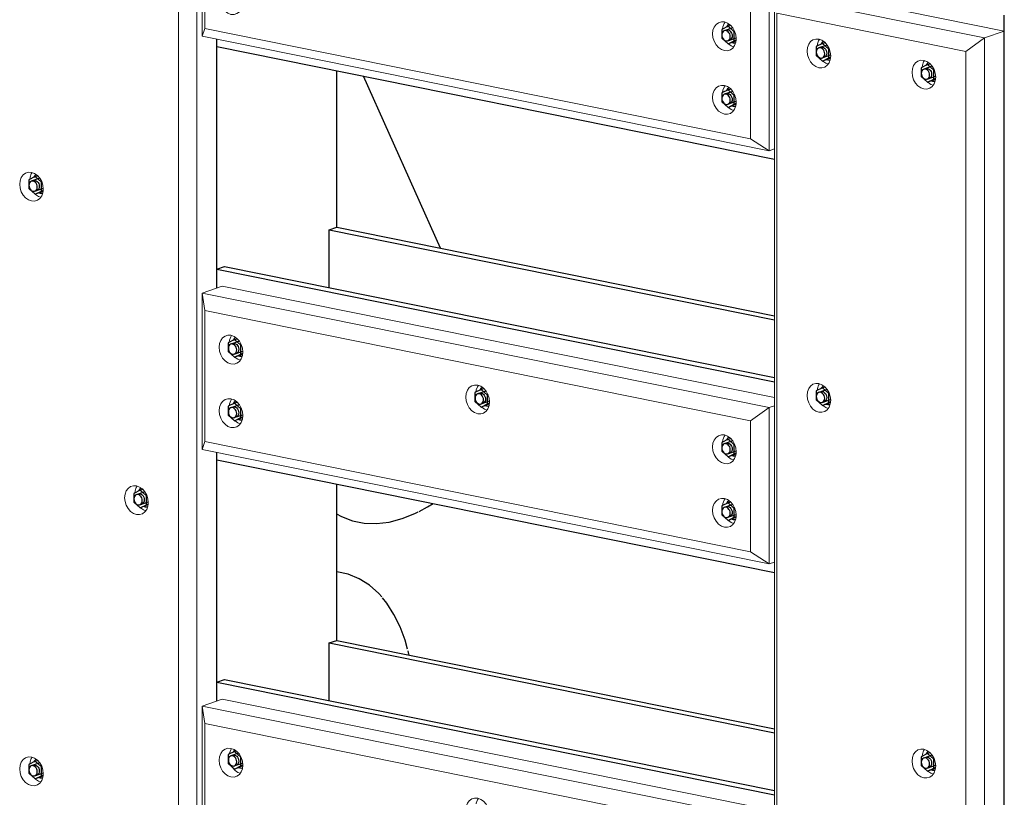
# Model space of a CAD drawing. Header units: millimetres. Extents: x -253989 to -201512, y -82117 to 103114.
# Tile 28 of 67: x -204065 to -202572, y -60718 to -59539. Entities that reach past the tile are written whole.
import ezdxf

# ---------------------------------------------------------------- set-up
doc = ezdxf.new("R2010")
doc.units = ezdxf.units.MM
for name, color, linetype, lineweight in [('N-CO-BC-BETONVORM-G', 50, 'Continuous', 25), ('N-CO-KC-KUNSTSTOFVORM-G', 7, 'Continuous', 13), ('N-CO-SC-STAALVORM-G', 10, 'Continuous', 25)]:
    doc.layers.add(name, color=color, linetype=linetype, lineweight=lineweight)

# ---------------------------------------------------------------- blocks, each defined once
blk = doc.blocks.new('GM_Hakorit_2850 - GM_Hakorit_2850-3712023-_3D_ Copy 2 Copy 2 Copy 1')
at = {"layer": 'N-CO-KC-KUNSTSTOFVORM-G'}
for p, q in [((139372.9, -59555.9), (139054.5, -59491.5)), ((139024.3, -59502.1), (139342.7, -59566.4)), ((139024.3, -62249.6), (139024.3, -59502.1)), ((139028.1, -62237.7), (139028.1, -59528.8)), ((139314.6, -59586.7), (139028.1, -59528.8)), ((139342.7, -59566.4), (139314.6, -59586.7)), ((139342.7, -59566.4), (139372.9, -59555.9)), ((139342.7, -62313.9), (139342.7, -59566.4)), ((139372.9, -59555.9), (139372.9, -62303.3)), ((139314.6, -62295.7), (139314.6, -59586.7))]:
    blk.add_line(p, q, dxfattribs=at)
for points in [[(139091.8, -59611.6, 0), (139087.1, -59609.9, 0), (139082.8, -59606.9, 0), (139079.1, -59602.7, 0), (139076.3, -59597.6, 0), (139074.5, -59592, 0), (139073.9, -59586.3, 0), (139074.5, -59580.8, 0), (139076.3, -59575.9, 0), (139079.1, -59572, 0), (139082.8, -59569.3, 0), (139087.1, -59568, 0), (139091.8, -59568.2, 0)], [(139092.7, -59568.4, 0), (139091.4, -59570.6, 0), (139089.6, -59575.5, 0), (139089.1, -59578.6, 0)], [(139091.8, -59568.2, 0), (139096.4, -59569.9, 0), (139100.7, -59572.9, 0), (139104.4, -59577.1, 0), (139107.3, -59582.2, 0), (139109.1, -59587.8, 0), (139109.7, -59593.5, 0), (139109.1, -59599, 0), (139107.3, -59603.9, 0), (139104.4, -59607.8, 0), (139100.7, -59610.5, 0), (139096.4, -59611.8, 0), (139091.8, -59611.6, 0)], [(139097.9, -59601.6, 0), (139102.3, -59604.6, 0), (139105.8, -59606, 0)], [(139251, -59643.8, 0), (139246.3, -59642.1, 0), (139242, -59639, 0), (139238.3, -59634.8, 0), (139235.4, -59629.8, 0), (139233.7, -59624.2, 0), (139233, -59618.4, 0), (139233.7, -59613, 0), (139235.4, -59608.1, 0), (139238.3, -59604.2, 0), (139242, -59601.5, 0), (139246.3, -59600.2, 0), (139251, -59600.4, 0)], [(139251.9, -59600.6, 0), (139250.6, -59602.8, 0), (139248.8, -59607.7, 0), (139248.3, -59610.8, 0)], [(139251, -59600.4, 0), (139255.6, -59602, 0), (139259.9, -59605.1, 0), (139263.6, -59609.3, 0), (139266.5, -59614.4, 0), (139268.2, -59619.9, 0), (139268.9, -59625.7, 0), (139268.2, -59631.2, 0), (139266.5, -59636, 0), (139263.6, -59640, 0), (139259.9, -59642.7, 0), (139255.6, -59644, 0), (139251, -59643.8, 0)], [(139257.1, -59633.7, 0), (139261.5, -59636.8, 0), (139265, -59638.2, 0)], [(139091.8, -60134.1, 0), (139087.1, -60132.4, 0), (139082.8, -60129.4, 0), (139079.1, -60125.2, 0), (139076.3, -60120.1, 0), (139074.5, -60114.5, 0), (139073.9, -60108.8, 0), (139074.5, -60103.3, 0), (139076.3, -60098.4, 0), (139079.1, -60094.5, 0), (139082.8, -60091.8, 0), (139087.1, -60090.5, 0), (139091.8, -60090.7, 0)], [(139092.7, -60091, 0), (139091.4, -60093.1, 0), (139089.6, -60098, 0), (139089.1, -60101.1, 0)], [(139091.8, -60090.7, 0), (139096.4, -60092.4, 0), (139100.7, -60095.4, 0), (139104.4, -60099.6, 0), (139107.3, -60104.7, 0), (139109.1, -60110.3, 0), (139109.7, -60116, 0), (139109.1, -60121.5, 0), (139107.3, -60126.4, 0), (139104.4, -60130.3, 0), (139100.7, -60133, 0), (139096.4, -60134.3, 0), (139091.8, -60134.1, 0)], [(139097.9, -60124.1, 0), (139102.3, -60127.1, 0), (139105.8, -60128.5, 0)], [(139251, -60688.8, 0), (139246.3, -60687.1, 0), (139242, -60684, 0), (139238.3, -60679.8, 0), (139235.4, -60674.8, 0), (139233.7, -60669.2, 0), (139233, -60663.4, 0), (139233.7, -60658, 0), (139235.4, -60653.1, 0), (139238.3, -60649.2, 0), (139242, -60646.5, 0), (139246.3, -60645.2, 0), (139251, -60645.4, 0)], [(139251.9, -60645.6, 0), (139250.6, -60647.8, 0), (139248.8, -60652.7, 0), (139248.3, -60655.8, 0)], [(139251, -60645.4, 0), (139255.6, -60647.1, 0), (139259.9, -60650.1, 0), (139263.6, -60654.3, 0), (139266.5, -60659.4, 0), (139268.2, -60665, 0), (139268.9, -60670.7, 0), (139268.2, -60676.2, 0), (139266.5, -60681.1, 0), (139263.6, -60685, 0), (139259.9, -60687.7, 0), (139255.6, -60689, 0), (139251, -60688.8, 0)], [(139257.1, -60678.8, 0), (139261.5, -60681.8, 0), (139265, -60683.2, 0)]]:
    blk.add_polyline3d(points, dxfattribs=at)
blk = doc.blocks.new('GM_Hakorit_3820 - GM_Hakorit_3820-3712024-_3D_ Copy 2 Copy 2 Copy 1')
at = {"layer": 'N-CO-KC-KUNSTSTOFVORM-G'}
for p, q in [((138148.8, -63007.7), (138148.8, -59325.1)), ((138120.7, -62989.4), (138120.7, -59345.4)), ((138179, -59568.3), (138179, -59945.5)), ((138179, -60195), (138179, -60572.1))]:
    blk.add_line(p, q, dxfattribs=at)
for points in [[(137897.9, -59813.7, 0), (137893.2, -59812, 0), (137888.9, -59808.9, 0), (137885.2, -59804.7, 0), (137882.4, -59799.7, 0), (137880.6, -59794.1, 0), (137880, -59788.3, 0), (137880.6, -59782.9, 0), (137882.4, -59778, 0), (137885.2, -59774.1, 0), (137888.9, -59771.4, 0), (137893.2, -59770.1, 0), (137897.9, -59770.3, 0)], [(137898.8, -59770.5, 0), (137897.5, -59772.7, 0), (137895.7, -59777.6, 0), (137895.2, -59780.7, 0)], [(137897.9, -59770.3, 0), (137902.5, -59772, 0), (137906.8, -59775, 0), (137910.5, -59779.2, 0), (137913.4, -59784.3, 0), (137915.2, -59789.8, 0), (137915.8, -59795.6, 0), (137915.2, -59801.1, 0), (137913.4, -59805.9, 0), (137910.5, -59809.9, 0), (137906.8, -59812.6, 0), (137902.5, -59813.9, 0), (137897.9, -59813.7, 0)], [(137904.1, -59803.7, 0), (137908.4, -59806.7, 0), (137911.9, -59808.1, 0)], [(138057.1, -60289.3, 0), (138052.4, -60287.6, 0), (138048.1, -60284.6, 0), (138044.4, -60280.4, 0), (138041.5, -60275.3, 0), (138039.8, -60269.7, 0), (138039.1, -60264, 0), (138039.8, -60258.5, 0), (138041.5, -60253.6, 0), (138044.4, -60249.7, 0), (138048.1, -60247, 0), (138052.4, -60245.7, 0), (138057.1, -60245.9, 0)], [(138058, -60246.2, 0), (138056.7, -60248.3, 0), (138054.9, -60253.2, 0), (138054.4, -60256.3, 0)], [(138057.1, -60245.9, 0), (138061.7, -60247.6, 0), (138066, -60250.6, 0), (138069.7, -60254.8, 0), (138072.6, -60259.9, 0), (138074.4, -60265.5, 0), (138075, -60271.2, 0), (138074.4, -60276.7, 0), (138072.6, -60281.6, 0), (138069.7, -60285.5, 0), (138066, -60288.2, 0), (138061.7, -60289.5, 0), (138057.1, -60289.3, 0)], [(138063.2, -60279.3, 0), (138067.6, -60282.3, 0), (138071.1, -60283.7, 0)], [(137897.9, -60700.6, 0), (137893.2, -60698.9, 0), (137888.9, -60695.8, 0), (137885.2, -60691.7, 0), (137882.4, -60686.6, 0), (137880.6, -60681, 0), (137880, -60675.3, 0), (137880.6, -60669.8, 0), (137882.4, -60664.9, 0), (137885.2, -60661, 0), (137888.9, -60658.3, 0), (137893.2, -60657, 0), (137897.9, -60657.2, 0)], [(137898.8, -60657.4, 0), (137897.5, -60659.6, 0), (137895.7, -60664.5, 0), (137895.2, -60667.6, 0)], [(137897.9, -60657.2, 0), (137902.5, -60658.9, 0), (137906.8, -60661.9, 0), (137910.5, -60666.1, 0), (137913.4, -60671.2, 0), (137915.2, -60676.8, 0), (137915.8, -60682.5, 0), (137915.2, -60688, 0), (137913.4, -60692.9, 0), (137910.5, -60696.8, 0), (137906.8, -60699.5, 0), (137902.5, -60700.8, 0), (137897.9, -60700.6, 0)], [(137904.1, -60690.6, 0), (137908.4, -60693.6, 0), (137911.9, -60695, 0)]]:
    blk.add_polyline3d(points, dxfattribs=at)
blk = doc.blocks.new('GM_Hakorit_1240 - GM_Hakorit_1240-3712025-_3D_ Copy 2 Copy 2 Copy 1')
at = {"layer": 'N-CO-KC-KUNSTSTOFVORM-G'}
for p, q in [((138156.7, -59326.7), (138187, -59316.1)), ((138156.7, -59563.8), (138156.7, -59326.7)), ((138156.7, -59326.7), (138160.5, -59353.4)), ((139016.3, -59500.5), (138156.7, -59326.7)), ((138187, -59316.1), (139046.6, -59489.9)), ((138988.3, -59520.8), (138160.5, -59353.4)), ((138160.5, -59353.4), (138160.5, -59552)), ((139046.6, -59489.9), (139016.3, -59500.5)), ((139046.6, -59494.3), (139046.6, -59489.9)), ((138988.3, -59520.8), (139016.3, -59500.5)), ((139016.3, -59500.5), (139016.3, -59737.6)), ((138988.3, -59719.3), (138988.3, -59520.8)), ((138160.5, -59552), (138156.7, -59563.8)), ((138988.3, -59719.3), (138160.5, -59552)), ((139016.3, -59737.6), (138156.7, -59563.8)), ((139016.3, -59737.6), (138988.3, -59719.3)), ((139016.3, -59737.6), (139024.3, -59734.8))]:
    blk.add_line(p, q, dxfattribs=at)
for points in [[(138182.4, -59408.9, 0), (138183, -59403.4, 0), (138184.8, -59398.6, 0), (138187.7, -59394.7, 0), (138191.4, -59392, 0), (138195.7, -59390.7, 0), (138200.3, -59390.9, 0), (138205, -59392.5, 0), (138209.3, -59395.6, 0), (138213, -59399.8, 0), (138215.8, -59404.8, 0), (138217.6, -59410.4, 0), (138218.2, -59416.2, 0)], [(138201.3, -59391.1, 0), (138199.9, -59393.3, 0), (138198.2, -59398.2, 0), (138197.7, -59401.3, 0)], [(138218.2, -59416.2, 0), (138217.6, -59421.7, 0), (138215.8, -59426.5, 0), (138213, -59430.4, 0), (138209.3, -59433.1, 0), (138205, -59434.4, 0), (138200.3, -59434.2, 0), (138195.7, -59432.6, 0), (138191.4, -59429.5, 0), (138187.7, -59425.3, 0), (138184.8, -59420.3, 0), (138183, -59414.7, 0), (138182.4, -59408.9, 0)], [(138206.5, -59424.2, 0), (138210.8, -59427.3, 0), (138214.4, -59428.7, 0)], [(138556.5, -59484.6, 0), (138557.1, -59479.1, 0), (138558.9, -59474.2, 0), (138561.7, -59470.3, 0), (138565.5, -59467.6, 0), (138569.8, -59466.3, 0), (138574.4, -59466.5, 0), (138579, -59468.2, 0), (138583.4, -59471.2, 0), (138587.1, -59475.4, 0), (138589.9, -59480.5, 0), (138591.7, -59486.1, 0), (138592.3, -59491.8, 0)], [(138575.4, -59466.7, 0), (138574, -59468.9, 0), (138572.2, -59473.8, 0), (138571.8, -59476.9, 0)], [(138182.4, -59505.3, 0), (138183, -59499.8, 0), (138184.8, -59495, 0), (138187.7, -59491.1, 0), (138191.4, -59488.4, 0), (138195.7, -59487.1, 0), (138200.3, -59487.3, 0), (138205, -59488.9, 0), (138209.3, -59492, 0), (138213, -59496.2, 0), (138215.8, -59501.2, 0), (138217.6, -59506.8, 0), (138218.2, -59512.6, 0)], [(138201.3, -59487.5, 0), (138199.9, -59489.7, 0), (138198.2, -59494.6, 0), (138197.7, -59497.7, 0)], [(138592.3, -59491.8, 0), (138591.7, -59497.3, 0), (138589.9, -59502.2, 0), (138587.1, -59506.1, 0), (138583.4, -59508.8, 0), (138579, -59510.1, 0), (138574.4, -59509.9, 0), (138569.8, -59508.2, 0), (138565.5, -59505.2, 0), (138561.7, -59501, 0), (138558.9, -59495.9, 0), (138557.1, -59490.3, 0), (138556.5, -59484.6, 0)], [(138218.2, -59512.6, 0), (138217.6, -59518.1, 0), (138215.8, -59522.9, 0), (138213, -59526.9, 0), (138209.3, -59529.5, 0), (138205, -59530.8, 0), (138200.3, -59530.6, 0), (138195.7, -59529, 0), (138191.4, -59525.9, 0), (138187.7, -59521.7, 0), (138184.8, -59516.7, 0), (138183, -59511.1, 0), (138182.4, -59505.3, 0)], [(138580.6, -59499.9, 0), (138584.9, -59502.9, 0), (138588.4, -59504.3, 0)], [(138206.5, -59520.6, 0), (138210.8, -59523.7, 0), (138214.4, -59525.1, 0)], [(138930.6, -59560.2, 0), (138931.2, -59554.7, 0), (138933, -59549.8, 0), (138935.8, -59545.9, 0), (138939.5, -59543.2, 0), (138943.9, -59541.9, 0), (138948.5, -59542.1, 0), (138953.1, -59543.8, 0), (138957.5, -59546.8, 0), (138961.2, -59551, 0), (138964, -59556.1, 0), (138965.8, -59561.7, 0), (138966.4, -59567.4, 0)], [(138949.5, -59542.4, 0), (138948.1, -59544.5, 0), (138946.3, -59549.4, 0), (138945.8, -59552.5, 0)], [(138966.4, -59567.4, 0), (138965.8, -59572.9, 0), (138964, -59577.8, 0), (138961.2, -59581.7, 0), (138957.5, -59584.4, 0), (138953.1, -59585.7, 0), (138948.5, -59585.5, 0), (138943.9, -59583.8, 0), (138939.5, -59580.8, 0), (138935.8, -59576.6, 0), (138933, -59571.5, 0), (138931.2, -59565.9, 0), (138930.6, -59560.2, 0)], [(138954.7, -59575.5, 0), (138959, -59578.5, 0), (138962.5, -59579.9, 0)], [(138930.6, -59656.6, 0), (138931.2, -59651.1, 0), (138933, -59646.2, 0), (138935.8, -59642.3, 0), (138939.5, -59639.6, 0), (138943.9, -59638.3, 0), (138948.5, -59638.5, 0), (138953.1, -59640.2, 0), (138957.5, -59643.2, 0), (138961.2, -59647.4, 0), (138964, -59652.5, 0), (138965.8, -59658.1, 0), (138966.4, -59663.8, 0)], [(138949.5, -59638.8, 0), (138948.1, -59640.9, 0), (138946.3, -59645.8, 0), (138945.8, -59648.9, 0)], [(138966.4, -59663.8, 0), (138965.8, -59669.3, 0), (138964, -59674.2, 0), (138961.2, -59678.1, 0), (138957.5, -59680.8, 0), (138953.1, -59682.1, 0), (138948.5, -59681.9, 0), (138943.9, -59680.2, 0), (138939.5, -59677.2, 0), (138935.8, -59673, 0), (138933, -59667.9, 0), (138931.2, -59662.3, 0), (138930.6, -59656.6, 0)], [(138954.7, -59671.9, 0), (138959, -59674.9, 0), (138962.5, -59676.3, 0)]]:
    blk.add_polyline3d(points, dxfattribs=at)
blk = doc.blocks.new('GM_Hakorit_1240 - GM_Hakorit_1240-V93-_3D_ Copy 2 Copy 2 Copy 1')
at = {"layer": 'N-CO-KC-KUNSTSTOFVORM-G'}
for p, q in [((138156.7, -59953.3), (138187, -59942.7)), ((138156.7, -60190.5), (138156.7, -59953.3)), ((138156.7, -59953.3), (138160.5, -59980)), ((139016.3, -60127.1), (138156.7, -59953.3)), ((138187, -59942.7), (139024.3, -60112)), ((138988.3, -60147.4), (138160.5, -59980)), ((138160.5, -59980), (138160.5, -60178.6)), ((138988.3, -60147.4), (139016.3, -60127.1)), ((139024.3, -60124.3), (139016.3, -60127.1)), ((139016.3, -60127.1), (139016.3, -60364.2)), ((138988.3, -60346), (138988.3, -60147.4)), ((138160.5, -60178.6), (138156.7, -60190.5)), ((138988.3, -60346), (138160.5, -60178.6)), ((139016.3, -60364.2), (138156.7, -60190.5)), ((139016.3, -60364.2), (138988.3, -60346)), ((139016.3, -60364.2), (139024.3, -60361.5))]:
    blk.add_line(p, q, dxfattribs=at)
for points in [[(138182.4, -60035.5, 0), (138183, -60030.1, 0), (138184.8, -60025.2, 0), (138187.7, -60021.3, 0), (138191.4, -60018.6, 0), (138195.7, -60017.3, 0), (138200.3, -60017.5, 0), (138205, -60019.2, 0), (138209.3, -60022.2, 0), (138213, -60026.4, 0), (138215.8, -60031.5, 0), (138217.6, -60037.1, 0), (138218.2, -60042.8, 0)], [(138201.3, -60017.7, 0), (138199.9, -60019.9, 0), (138198.2, -60024.8, 0), (138197.7, -60027.9, 0)], [(138218.2, -60042.8, 0), (138217.6, -60048.3, 0), (138215.8, -60053.2, 0), (138213, -60057.1, 0), (138209.3, -60059.8, 0), (138205, -60061.1, 0), (138200.3, -60060.9, 0), (138195.7, -60059.2, 0), (138191.4, -60056.1, 0), (138187.7, -60051.9, 0), (138184.8, -60046.9, 0), (138183, -60041.3, 0), (138182.4, -60035.5, 0)], [(138206.5, -60050.9, 0), (138210.8, -60053.9, 0), (138214.4, -60055.3, 0)], [(138556.5, -60111.2, 0), (138557.1, -60105.7, 0), (138558.9, -60100.8, 0), (138561.7, -60096.9, 0), (138565.5, -60094.2, 0), (138569.8, -60092.9, 0), (138574.4, -60093.1, 0), (138579, -60094.8, 0), (138583.4, -60097.8, 0), (138587.1, -60102, 0), (138589.9, -60107.1, 0), (138591.7, -60112.7, 0), (138592.3, -60118.4, 0)], [(138575.4, -60093.4, 0), (138574, -60095.5, 0), (138572.2, -60100.4, 0), (138571.8, -60103.5, 0)], [(138182.4, -60132, 0), (138183, -60126.5, 0), (138184.8, -60121.6, 0), (138187.7, -60117.7, 0), (138191.4, -60115, 0), (138195.7, -60113.7, 0), (138200.3, -60113.9, 0), (138205, -60115.6, 0), (138209.3, -60118.6, 0), (138213, -60122.8, 0), (138215.8, -60127.9, 0), (138217.6, -60133.5, 0), (138218.2, -60139.2, 0)], [(138201.3, -60114.1, 0), (138199.9, -60116.3, 0), (138198.2, -60121.2, 0), (138197.7, -60124.3, 0)], [(138592.3, -60118.4, 0), (138591.7, -60123.9, 0), (138589.9, -60128.8, 0), (138587.1, -60132.7, 0), (138583.4, -60135.4, 0), (138579, -60136.7, 0), (138574.4, -60136.5, 0), (138569.8, -60134.8, 0), (138565.5, -60131.8, 0), (138561.7, -60127.6, 0), (138558.9, -60122.5, 0), (138557.1, -60116.9, 0), (138556.5, -60111.2, 0)], [(138218.2, -60139.2, 0), (138217.6, -60144.7, 0), (138215.8, -60149.6, 0), (138213, -60153.5, 0), (138209.3, -60156.2, 0), (138205, -60157.5, 0), (138200.3, -60157.3, 0), (138195.7, -60155.6, 0), (138191.4, -60152.5, 0), (138187.7, -60148.4, 0), (138184.8, -60143.3, 0), (138183, -60137.7, 0), (138182.4, -60132, 0)], [(138580.6, -60126.5, 0), (138584.9, -60129.5, 0), (138588.4, -60130.9, 0)], [(138206.5, -60147.3, 0), (138210.8, -60150.3, 0), (138214.4, -60151.7, 0)], [(138930.6, -60186.8, 0), (138931.2, -60181.3, 0), (138933, -60176.4, 0), (138935.8, -60172.5, 0), (138939.5, -60169.8, 0), (138943.9, -60168.5, 0), (138948.5, -60168.7, 0), (138953.1, -60170.4, 0), (138957.5, -60173.5, 0), (138961.2, -60177.6, 0), (138964, -60182.7, 0), (138965.8, -60188.3, 0), (138966.4, -60194, 0)], [(138949.5, -60169, 0), (138948.1, -60171.2, 0), (138946.3, -60176, 0), (138945.8, -60179.1, 0)], [(138966.4, -60194, 0), (138965.8, -60199.5, 0), (138964, -60204.4, 0), (138961.2, -60208.3, 0), (138957.5, -60211, 0), (138953.1, -60212.3, 0), (138948.5, -60212.1, 0), (138943.9, -60210.4, 0), (138939.5, -60207.4, 0), (138935.8, -60203.2, 0), (138933, -60198.1, 0), (138931.2, -60192.5, 0), (138930.6, -60186.8, 0)], [(138954.7, -60202.1, 0), (138959, -60205.2, 0), (138962.5, -60206.6, 0)], [(138930.6, -60283.2, 0), (138931.2, -60277.7, 0), (138933, -60272.8, 0), (138935.8, -60268.9, 0), (138939.5, -60266.2, 0), (138943.9, -60264.9, 0), (138948.5, -60265.1, 0), (138953.1, -60266.8, 0), (138957.5, -60269.9, 0), (138961.2, -60274.1, 0), (138964, -60279.1, 0), (138965.8, -60284.7, 0), (138966.4, -60290.5, 0)], [(138949.5, -60265.4, 0), (138948.1, -60267.6, 0), (138946.3, -60272.4, 0), (138945.8, -60275.5, 0)], [(138966.4, -60290.5, 0), (138965.8, -60295.9, 0), (138964, -60300.8, 0), (138961.2, -60304.7, 0), (138957.5, -60307.4, 0), (138953.1, -60308.7, 0), (138948.5, -60308.5, 0), (138943.9, -60306.8, 0), (138939.5, -60303.8, 0), (138935.8, -60299.6, 0), (138933, -60294.5, 0), (138931.2, -60288.9, 0), (138930.6, -60283.2, 0)], [(138954.7, -60298.5, 0), (138959, -60301.6, 0), (138962.5, -60303, 0)]]:
    blk.add_polyline3d(points, dxfattribs=at)
blk = doc.blocks.new('GM_Hakorit_1240 - GM_Hakorit_1240-V94-_3D_ Copy 2 Copy 2 Copy 1')
at = {"layer": 'N-CO-KC-KUNSTSTOFVORM-G'}
for p, q in [((138156.7, -60579.9), (138187, -60569.3)), ((138156.7, -60817.1), (138156.7, -60579.9)), ((138156.7, -60579.9), (138160.5, -60606.6)), ((139016.3, -60753.7), (138156.7, -60579.9)), ((138187, -60569.3), (139024.3, -60738.6)), ((138988.3, -60774), (138160.5, -60606.6)), ((138160.5, -60606.6), (138160.5, -60805.2)), ((138988.3, -60774), (139016.3, -60753.7)), ((139024.3, -60750.9), (139016.3, -60753.7)), ((139016.3, -60753.7), (139016.3, -60990.9)), ((138988.3, -60972.6), (138988.3, -60774)), ((138160.5, -60805.2), (138156.7, -60817.1)), ((138988.3, -60972.6), (138160.5, -60805.2)), ((139016.3, -60990.9), (138156.7, -60817.1)), ((139016.3, -60990.9), (138988.3, -60972.6)), ((139016.3, -60990.9), (139024.3, -60988.1))]:
    blk.add_line(p, q, dxfattribs=at)
for points in [[(138182.4, -60662.2, 0), (138183, -60656.7, 0), (138184.8, -60651.8, 0), (138187.7, -60647.9, 0), (138191.4, -60645.2, 0), (138195.7, -60643.9, 0), (138200.3, -60644.1, 0), (138205, -60645.8, 0), (138209.3, -60648.8, 0), (138213, -60653, 0), (138215.8, -60658.1, 0), (138217.6, -60663.7, 0), (138218.2, -60669.4, 0)], [(138201.3, -60644.4, 0), (138199.9, -60646.5, 0), (138198.2, -60651.4, 0), (138197.9, -60652.5, 0)], [(138218.2, -60669.4, 0), (138217.6, -60674.9, 0), (138215.8, -60679.8, 0), (138213, -60683.7, 0), (138209.3, -60686.4, 0), (138205, -60687.7, 0), (138200.3, -60687.5, 0), (138195.7, -60685.8, 0), (138191.4, -60682.8, 0), (138187.7, -60678.6, 0), (138184.8, -60673.5, 0), (138183, -60667.9, 0), (138182.4, -60662.2, 0)], [(138202.1, -60672.3, 0), (138202.8, -60673.3, 0), (138206.5, -60677.5, 0), (138210.8, -60680.5, 0), (138214.4, -60681.9, 0)], [(138556.5, -60737.8, 0), (138557.1, -60732.3, 0), (138558.9, -60727.4, 0), (138561.7, -60723.5, 0), (138565.5, -60720.8, 0), (138569.8, -60719.5, 0), (138574.4, -60719.7, 0), (138579, -60721.4, 0), (138583.4, -60724.4, 0), (138587.1, -60728.6, 0), (138589.9, -60733.7, 0), (138591.7, -60739.3, 0), (138592.3, -60745, 0)], [(138575.4, -60720, 0), (138574, -60722.1, 0), (138572.2, -60727, 0), (138572, -60728.1, 0)], [(138182.4, -60758.6, 0), (138183, -60753.1, 0), (138184.8, -60748.2, 0), (138187.7, -60744.3, 0), (138191.4, -60741.6, 0), (138195.7, -60740.3, 0), (138200.3, -60740.5, 0), (138205, -60742.2, 0), (138209.3, -60745.2, 0), (138213, -60749.4, 0), (138215.8, -60754.5, 0), (138217.6, -60760.1, 0), (138218.2, -60765.8, 0)], [(138201.3, -60740.8, 0), (138199.9, -60742.9, 0), (138198.2, -60747.8, 0), (138197.9, -60748.9, 0)], [(138592.3, -60745, 0), (138591.7, -60750.5, 0), (138589.9, -60755.4, 0), (138587.1, -60759.3, 0), (138583.4, -60762, 0), (138579, -60763.3, 0), (138574.4, -60763.1, 0), (138569.8, -60761.4, 0), (138565.5, -60758.4, 0), (138561.7, -60754.2, 0), (138558.9, -60749.1, 0), (138557.1, -60743.5, 0), (138556.5, -60737.8, 0)], [(138576.2, -60747.8, 0), (138576.9, -60748.9, 0), (138580.6, -60753.1, 0), (138584.9, -60756.1, 0), (138588.4, -60757.6, 0)], [(138218.2, -60765.8, 0), (138217.6, -60771.3, 0), (138215.8, -60776.2, 0), (138213, -60780.1, 0), (138209.3, -60782.8, 0), (138205, -60784.1, 0), (138200.3, -60783.9, 0), (138195.7, -60782.2, 0), (138191.4, -60779.2, 0), (138187.7, -60775, 0), (138184.8, -60769.9, 0), (138183, -60764.3, 0), (138182.4, -60758.6, 0)], [(138202.1, -60768.7, 0), (138202.8, -60769.7, 0), (138206.5, -60773.9, 0), (138210.8, -60776.9, 0), (138214.4, -60778.3, 0)], [(138930.6, -60813.4, 0), (138931.2, -60807.9, 0), (138933, -60803.1, 0), (138935.8, -60799.1, 0), (138939.5, -60796.5, 0), (138943.9, -60795.2, 0), (138948.5, -60795.4, 0), (138953.1, -60797, 0), (138957.5, -60800.1, 0), (138961.2, -60804.3, 0), (138964, -60809.3, 0), (138965.8, -60814.9, 0), (138966.4, -60820.7, 0)], [(138949.5, -60795.6, 0), (138948.1, -60797.8, 0), (138946.3, -60802.6, 0), (138946.1, -60803.7, 0)], [(138966.4, -60820.7, 0), (138965.8, -60826.2, 0), (138964, -60831, 0), (138961.2, -60834.9, 0), (138957.5, -60837.6, 0), (138953.1, -60838.9, 0), (138948.5, -60838.7, 0), (138943.9, -60837.1, 0), (138939.5, -60834, 0), (138935.8, -60829.8, 0), (138933, -60824.8, 0), (138931.2, -60819.2, 0), (138930.6, -60813.4, 0)], [(138950.2, -60823.5, 0), (138951, -60824.5, 0), (138954.7, -60828.7, 0), (138959, -60831.8, 0), (138962.5, -60833.2, 0)], [(138930.6, -60909.8, 0), (138931.2, -60904.3, 0), (138933, -60899.5, 0), (138935.8, -60895.6, 0), (138939.5, -60892.9, 0), (138943.9, -60891.6, 0), (138948.5, -60891.8, 0), (138953.1, -60893.4, 0), (138957.5, -60896.5, 0), (138961.2, -60900.7, 0), (138964, -60905.7, 0), (138965.8, -60911.3, 0), (138966.4, -60917.1, 0)], [(138949.5, -60892, 0), (138948.1, -60894.2, 0), (138946.3, -60899, 0), (138946.1, -60900.1, 0)], [(138966.4, -60917.1, 0), (138965.8, -60922.6, 0), (138964, -60927.4, 0), (138961.2, -60931.3, 0), (138957.5, -60934, 0), (138953.1, -60935.3, 0), (138948.5, -60935.1, 0), (138943.9, -60933.5, 0), (138939.5, -60930.4, 0), (138935.8, -60926.2, 0), (138933, -60921.2, 0), (138931.2, -60915.6, 0), (138930.6, -60909.8, 0)], [(138950.2, -60919.9, 0), (138951, -60920.9, 0), (138954.7, -60925.1, 0), (138959, -60928.2, 0), (138962.5, -60929.6, 0)]]:
    blk.add_polyline3d(points, dxfattribs=at)
blk = doc.blocks.new('GM_Bouten_Moeren_Zeskant - M16-3610774-_3D_ Copy 2 Copy 2 Copy 1')
at = {"layer": 'N-CO-SC-STAALVORM-G'}
for p, q in [((131949.8, -58132.6), (131940.2, -58137.4)), ((131957, -58135), (131944.1, -58139.5)), ((131949.8, -58132.6), (131953.7, -58131.2)), ((131959.3, -58141.2), (131949.8, -58132.6)), ((131940.2, -58137.4), (131940.2, -58150.7)), ((131940.2, -58150.7), (131949.8, -58159.3)), ((131949.4, -58154.6), (131962.1, -58150.1)), ((131960.1, -58140.9), (131959.3, -58141.2)), ((131959.3, -58154.6), (131959.3, -58141.2)), ((131949.8, -58159.3), (131959.3, -58154.6)), ((131957.6, -58156.6), (131949.8, -58159.3)), ((131961.9, -58154.5), (131957.6, -58156.6)), ((131962, -58153.6), (131959.3, -58154.6))]:
    blk.add_line(p, q, dxfattribs=at)
for points in [[(131951.5, -58129.6, 0), (131949.2, -58131.3, 0), (131947.4, -58133.8, 0)], [(131953.1, -58148.3, 0), (131952.9, -58146.3, 0), (131952.3, -58144.3, 0), (131951.2, -58142.5, 0), (131949.9, -58141, 0), (131948.4, -58139.9, 0), (131946.7, -58139.3, 0), (131945.1, -58139.2, 0), (131943.6, -58139.7, 0), (131942.2, -58140.7, 0), (131941.2, -58142.1, 0), (131940.6, -58143.8, 0), (131940.4, -58145.7, 0)], [(131940.4, -58145.7, 0), (131940.6, -58147.8, 0), (131941.2, -58149.8, 0), (131942.2, -58151.6, 0), (131943.6, -58153.1, 0), (131945.1, -58154.1, 0), (131946.7, -58154.7, 0), (131948.4, -58154.8, 0), (131949.9, -58154.3, 0), (131951.2, -58153.4, 0), (131952.3, -58152, 0), (131952.9, -58150.3, 0), (131953.1, -58148.3, 0)], [(131946.6, -58138.6, 0), (131948.1, -58138.2, 0), (131949.8, -58138.3, 0), (131951.4, -58138.8, 0), (131953, -58139.9, 0), (131954.3, -58141.4, 0), (131955.3, -58143.2, 0), (131955.9, -58145.2, 0), (131956.1, -58147.3, 0)], [(131956.1, -58147.3, 0), (131955.9, -58149.2, 0), (131955.3, -58150.9, 0), (131954.3, -58152.3, 0), (131953, -58153.3, 0), (131952.4, -58153.5, 0)], [(131956.1, -58157.2, 0), (131957.6, -58157.7, 0), (131960.7, -58157.8, 0), (131961.3, -58157.7, 0)]]:
    blk.add_polyline3d(points, dxfattribs=at)
blk = doc.blocks.new('GM_Bouten_Moeren_Zeskant - M16-V125-_3D_ Copy 2 Copy 2 Copy 1')
at = {"layer": 'N-CO-SC-STAALVORM-G'}
for p, q in [((138062.5, -60252.4), (138053, -60257.2)), ((138069.7, -60254.8), (138056.8, -60259.3)), ((138062.5, -60252.4), (138066.4, -60251.1)), ((138072.1, -60261), (138062.5, -60252.4)), ((138053, -60257.2), (138053, -60270.5)), ((138053, -60270.5), (138062.5, -60279.1)), ((138062.1, -60274.4), (138074.8, -60269.9)), ((138072.8, -60260.8), (138072.1, -60261)), ((138072.1, -60274.4), (138072.1, -60261)), ((138062.5, -60279.1), (138072.1, -60274.4)), ((138070.4, -60276.4), (138062.5, -60279.1)), ((138074.6, -60274.3), (138070.4, -60276.4)), ((138074.7, -60273.5), (138072.1, -60274.4))]:
    blk.add_line(p, q, dxfattribs=at)
for points in [[(138064.1, -60249.5, 0), (138061.9, -60251.1, 0), (138060.1, -60253.6, 0)], [(138065.8, -60268.1, 0), (138065.6, -60266.1, 0), (138065, -60264.1, 0), (138064, -60262.3, 0), (138062.7, -60260.8, 0), (138061.1, -60259.7, 0), (138059.5, -60259.1, 0), (138057.8, -60259.1, 0), (138056.3, -60259.5, 0), (138055, -60260.5, 0), (138054, -60261.9, 0), (138053.3, -60263.6, 0), (138053.1, -60265.5, 0)], [(138053.1, -60265.5, 0), (138053.3, -60267.6, 0), (138054, -60269.6, 0), (138055, -60271.4, 0), (138056.3, -60272.9, 0), (138057.8, -60274, 0), (138059.5, -60274.5, 0), (138061.1, -60274.6, 0), (138062.7, -60274.2, 0), (138064, -60273.2, 0), (138065, -60271.8, 0), (138065.6, -60270.1, 0), (138065.8, -60268.1, 0)], [(138059.3, -60258.5, 0), (138060.9, -60258, 0), (138062.5, -60258.1, 0), (138064.2, -60258.7, 0), (138065.7, -60259.7, 0), (138067, -60261.2, 0), (138068, -60263, 0), (138068.7, -60265, 0), (138068.9, -60267.1, 0)], [(138068.9, -60267.1, 0), (138068.7, -60269, 0), (138068, -60270.7, 0), (138067, -60272.1, 0), (138065.7, -60273.1, 0), (138065.1, -60273.3, 0)], [(138068.8, -60277, 0), (138070.4, -60277.5, 0), (138073.5, -60277.6, 0), (138074.1, -60277.5, 0)]]:
    blk.add_polyline3d(points, dxfattribs=at)
blk = doc.blocks.new('GM_Bouten_Moeren_Zeskant - M16-V126-_3D_ Copy 2 Copy 2 Copy 1')
at = {"layer": 'N-CO-SC-STAALVORM-G'}
for p, q in [((139097.2, -59574.7), (139087.7, -59579.4)), ((139087.7, -59579.4), (139087.7, -59592.8)), ((139104.4, -59577.1), (139091.5, -59581.6)), ((139097.2, -59574.7), (139101.1, -59573.3)), ((139106.8, -59583.3), (139097.2, -59574.7)), ((139107.6, -59583), (139106.8, -59583.3)), ((139106.8, -59596.7), (139106.8, -59583.3)), ((139087.7, -59592.8), (139097.2, -59601.4)), ((139096.8, -59596.7), (139109.5, -59592.2)), ((139097.2, -59601.4), (139106.8, -59596.7)), ((139105.1, -59598.7), (139097.2, -59601.4)), ((139109.3, -59596.5), (139105.1, -59598.7)), ((139109.4, -59595.7), (139106.8, -59596.7))]:
    blk.add_line(p, q, dxfattribs=at)
for points in [[(139100.6, -59590.4, 0), (139100.3, -59588.4, 0), (139099.7, -59586.4, 0), (139098.7, -59584.6, 0), (139097.4, -59583.1, 0), (139095.8, -59582, 0), (139094.2, -59581.4, 0), (139092.5, -59581.3, 0), (139091, -59581.8, 0), (139089.7, -59582.7, 0), (139088.7, -59584.1, 0), (139088, -59585.9, 0), (139087.8, -59587.8, 0)], [(139094, -59580.7, 0), (139095.6, -59580.3, 0), (139097.2, -59580.3, 0), (139098.9, -59580.9, 0), (139100.4, -59582, 0), (139101.7, -59583.5, 0), (139102.7, -59585.3, 0), (139103.4, -59587.3, 0), (139103.6, -59589.3, 0)], [(139099, -59571.7, 0), (139096.6, -59573.4, 0), (139094.8, -59575.9, 0)], [(139087.8, -59587.8, 0), (139088, -59589.9, 0), (139088.7, -59591.9, 0), (139089.7, -59593.7, 0), (139091, -59595.1, 0), (139092.5, -59596.2, 0), (139094.2, -59596.8, 0), (139095.8, -59596.9, 0), (139097.4, -59596.4, 0), (139098.7, -59595.5, 0), (139099.7, -59594.1, 0), (139100.3, -59592.4, 0), (139100.6, -59590.4, 0)], [(139103.6, -59589.3, 0), (139103.4, -59591.3, 0), (139102.7, -59593, 0), (139101.7, -59594.4, 0), (139100.4, -59595.4, 0), (139099.7, -59595.6, 0)], [(139103.5, -59599.3, 0), (139105.1, -59599.8, 0), (139108.2, -59599.9, 0), (139108.8, -59599.8, 0)]]:
    blk.add_polyline3d(points, dxfattribs=at)
blk = doc.blocks.new('GM_Bouten_Moeren_Zeskant - M16-V128-_3D_ Copy 2 Copy 2 Copy 1')
at = {"layer": 'N-CO-SC-STAALVORM-G'}
for p, q in [((138205.8, -60648.7), (138196.2, -60653.4)), ((138196.2, -60653.4), (138196.2, -60666.8)), ((138211.7, -60651.5), (138200.1, -60655.5)), ((138205.8, -60648.7), (138208, -60647.9)), ((138215.3, -60657.3), (138205.8, -60648.7)), ((138215.3, -60670.6), (138215.3, -60657.3)), ((138196.2, -60666.8), (138205.8, -60675.4)), ((138205.4, -60670.6), (138217.9, -60666.3)), ((138205.8, -60675.4), (138215.3, -60670.6)), ((138213.6, -60672.6), (138205.8, -60675.4)), ((138218.1, -60670.4), (138213.6, -60672.6)), ((138218.2, -60669.6), (138215.3, -60670.6))]:
    blk.add_line(p, q, dxfattribs=at)
for points in [[(138209.1, -60664.4, 0), (138208.9, -60662.3, 0), (138208.3, -60660.4, 0), (138207.2, -60658.6, 0), (138205.9, -60657.1, 0), (138204.4, -60656, 0), (138202.7, -60655.4, 0), (138201.1, -60655.3, 0), (138199.6, -60655.8, 0), (138198.2, -60656.7, 0), (138197.2, -60658.1, 0), (138196.6, -60659.9, 0), (138196.4, -60661.8, 0)], [(138202.6, -60654.7, 0), (138204.1, -60654.3, 0), (138205.8, -60654.3, 0), (138207.4, -60654.9, 0), (138209, -60656, 0), (138210.3, -60657.5, 0), (138211.3, -60659.3, 0), (138211.9, -60661.3, 0), (138212.1, -60663.3, 0)], [(138206.1, -60646.5, 0), (138205.2, -60647.4, 0), (138203.4, -60649.9, 0)], [(138196.4, -60661.8, 0), (138196.6, -60663.8, 0), (138197.2, -60665.8, 0), (138198.2, -60667.6, 0), (138199.6, -60669.1, 0), (138201.1, -60670.2, 0), (138202.7, -60670.8, 0), (138204.4, -60670.9, 0), (138205.9, -60670.4, 0), (138207.2, -60669.5, 0), (138208.3, -60668.1, 0), (138208.9, -60666.3, 0), (138209.1, -60664.4, 0)], [(138212.1, -60663.3, 0), (138211.9, -60665.3, 0), (138211.3, -60667, 0), (138210.3, -60668.4, 0), (138209, -60669.4, 0), (138208.4, -60669.6, 0)], [(138212.1, -60673.3, 0), (138213.6, -60673.7, 0), (138216.7, -60673.9, 0), (138217.8, -60673.7, 0)]]:
    blk.add_polyline3d(points, dxfattribs=at)

msp = doc.modelspace()

# ---------------------------------------------------------------- linework, layer by layer
at = {"layer": 'N-CO-SC-STAALVORM-G'}
for p, q in [((-202572.1, -62327.4), (-202572.1, -59531.8)), ((-203766, -59579.6), (-203766, -59568.3)), ((-203766, -59945.5), (-203766, -59568.3)), ((-203766, -59579.6), (-202920.7, -59750.5)), ((-203584.4, -59853.5), (-203584.4, -59616.3)), ((-203427.2, -59885.3), (-203543.7, -59624.5)), ((-203595.9, -59857.6), (-203584.4, -59853.5)), ((-203595.9, -59945.1), (-203595.9, -59857.6)), ((-203595.9, -59857.6), (-202920.7, -59994.1)), ((-203584.4, -59853.5), (-202920.7, -59987.7)), ((-203766, -59917), (-203754.5, -59913)), ((-203766, -59945.5), (-203766, -59917)), ((-203766, -59917), (-202920.7, -60087.9)), ((-203754.5, -59913), (-202920.7, -60081.6)), ((-203766, -60206.2), (-203766, -60195)), ((-203766, -60572.1), (-203766, -60195)), ((-203766, -60206.2), (-202920.7, -60377.1)), ((-203584.4, -60480.2), (-203584.4, -60242.9)), ((-203595.9, -60484.2), (-203584.4, -60480.2)), ((-203595.9, -60571.7), (-203595.9, -60484.2)), ((-203595.9, -60484.2), (-202920.7, -60620.7)), ((-203584.4, -60480.2), (-202920.7, -60614.3)), ((-203766, -60543.6), (-203754.5, -60539.6)), ((-203766, -60572.1), (-203766, -60543.6)), ((-203766, -60543.6), (-202920.7, -60714.5)), ((-203754.5, -60539.6), (-202920.7, -60708.2))]:
    msp.add_line(p, q, dxfattribs=at)
for points in [[(-203584.6, -60288.2, 0), (-203577, -60292.5, 0), (-203560.6, -60299.1, 0), (-203542.8, -60302.7, 0), (-203524.1, -60303.2, 0), (-203504.7, -60300.8, 0), (-203485.2, -60295.5, 0), (-203465.7, -60287.7, 0), (-203460.9, -60285.5, 0)], [(-203459.3, -60284.7, 0), (-203446.5, -60277.8, 0), (-203438, -60272.7, 0)], [(-203516, -60414.3, 0), (-203520.7, -60409.1, 0), (-203534.7, -60396.6, 0), (-203550.2, -60386.8, 0), (-203567, -60380, 0), (-203584.4, -60376.5, 0)], [(-203476.8, -60493.6, 0), (-203480.8, -60480, 0), (-203488.3, -60459.8, 0), (-203497.5, -60441, 0), (-203508.3, -60424, 0), (-203515, -60415.5, 0)], [(-203474.6, -60502.3, 0), (-203474.9, -60501.2, 0), (-203476.1, -60496.1, 0)]]:
    msp.add_polyline3d(points, dxfattribs=at)

# ---------------------------------------------------------------- block references
at = {"layer": 'N-CO-BC-BETONVORM-G'}
for name, p in [('GM_Hakorit_3820 - GM_Hakorit_3820-3712024-_3D_ Copy 2 Copy 2 Copy 1', (-341945, 0)), ('GM_Hakorit_1240 - GM_Hakorit_1240-3712025-_3D_ Copy 2 Copy 2 Copy 1', (-341945, 0)), ('GM_Hakorit_2850 - GM_Hakorit_2850-3712023-_3D_ Copy 2 Copy 2 Copy 1', (-341945, 0)), ('GM_Bouten_Moeren_Zeskant - M16-3610774-_3D_ Copy 2 Copy 2 Copy 1', (-334940.8, -1416)), ('GM_Bouten_Moeren_Zeskant - M16-V126-_3D_ Copy 2 Copy 2 Copy 1', (-341945, 0)), ('GM_Bouten_Moeren_Zeskant - M16-3610774-_3D_ Copy 2 Copy 2 Copy 1', (-334638.4, -1474.3)), ('GM_Bouten_Moeren_Zeskant - M16-3610774-_3D_ Copy 2 Copy 2 Copy 1', (-334940.8, -1512.4)), ('GM_Bouten_Moeren_Zeskant - M16-3610774-_3D_ Copy 2 Copy 2 Copy 1', (-335991.5, -1644.2)), ('GM_Hakorit_1240 - GM_Hakorit_1240-V93-_3D_ Copy 2 Copy 2 Copy 1', (-341945, 0)), ('GM_Bouten_Moeren_Zeskant - M16-3610774-_3D_ Copy 2 Copy 2 Copy 1', (-335689, -1891.4)), ('GM_Bouten_Moeren_Zeskant - M16-3610774-_3D_ Copy 2 Copy 2 Copy 1', (-335314.9, -1967)), ('GM_Bouten_Moeren_Zeskant - M16-V126-_3D_ Copy 2 Copy 2 Copy 1', (-341945, -522.5)), ('GM_Bouten_Moeren_Zeskant - M16-3610774-_3D_ Copy 2 Copy 2 Copy 1', (-335689, -1987.8)), ('GM_Bouten_Moeren_Zeskant - M16-3610774-_3D_ Copy 2 Copy 2 Copy 1', (-334940.8, -2042.6)), ('GM_Bouten_Moeren_Zeskant - M16-V125-_3D_ Copy 2 Copy 2 Copy 1', (-341945, 0)), ('GM_Bouten_Moeren_Zeskant - M16-3610774-_3D_ Copy 2 Copy 2 Copy 1', (-334940.8, -2139)), ('GM_Hakorit_1240 - GM_Hakorit_1240-V94-_3D_ Copy 2 Copy 2 Copy 1', (-341945, 0)), ('GM_Bouten_Moeren_Zeskant - M16-V128-_3D_ Copy 2 Copy 2 Copy 1', (-341945, 0)), ('GM_Bouten_Moeren_Zeskant - M16-3610774-_3D_ Copy 2 Copy 2 Copy 1', (-334638.4, -2519.3)), ('GM_Bouten_Moeren_Zeskant - M16-3610774-_3D_ Copy 2 Copy 2 Copy 1', (-335991.5, -2531.1))]:
    msp.add_blockref(name, p, dxfattribs=at)

doc.saveas('drawing.dxf')
